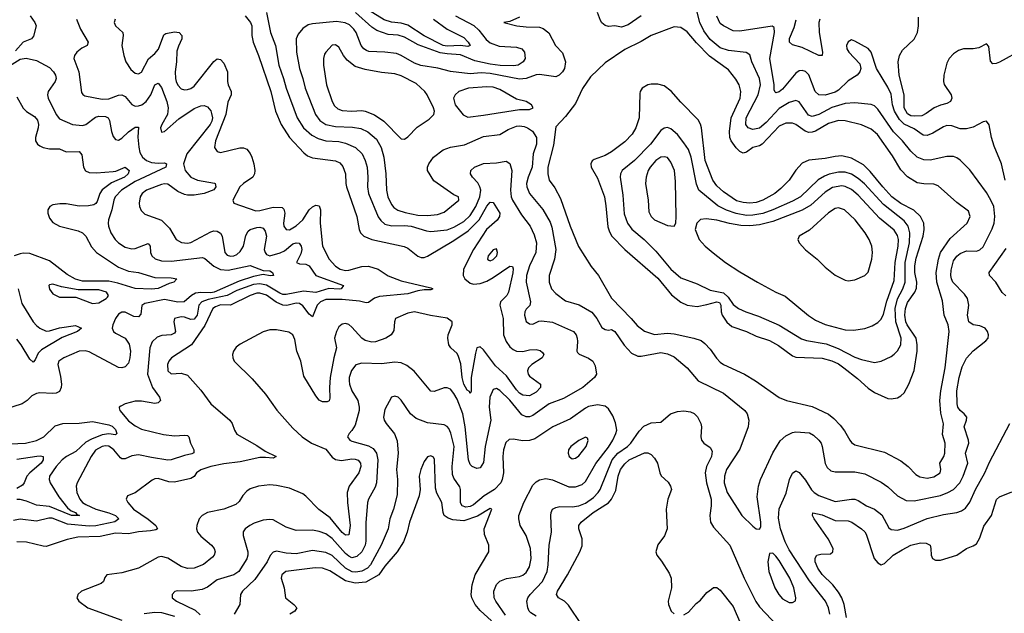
# Model space of a CAD drawing. Header units: inches. Extents: x 1678809 to 1859548, y 384609 to 522868.
# Tile 139 of 256: x 1742168 to 1748159, y 473116 to 476727. Entities that reach past the tile are written whole.
import ezdxf

# ---------------------------------------------------------------- set-up
doc = ezdxf.new("R2010")
doc.units = ezdxf.units.IN
doc.header["$MEASUREMENT"] = 0
doc.layers.add('B7447', color=7, linetype='Continuous')

msp = doc.modelspace()

# ---------------------------------------------------------------- linework, layer by layer
at = {"layer": 'B7447', "color": 5}
for points, elevation in [([(1745210, 476743), (1745150, 476716), (1745114, 476710), (1745192, 476690), (1745250, 476682.7), (1745330, 476681.1), (1745353.6, 476673.6), (1745387.5, 476647.5), (1745429.2, 476570), (1745470, 476525.7), (1745489.2, 476470), (1745482.2, 476430), (1745471.1, 476410), (1745450, 476388.7), (1745430, 476380.3), (1745330, 476393.2), (1745310, 476391.3), (1745250, 476368.7), (1745210, 476365.1), (1745030, 476399.9), (1744976.7, 476403.3), (1744910, 476398.6), (1744790, 476412.2), (1744712.1, 476432.1), (1744608.2, 476448.2), (1744570, 476463), (1744490, 476509.2), (1744460.4, 476520.4), (1744390, 476529.3), (1744293.3, 476533.3), (1744278.7, 476538.7), (1744261.2, 476550), (1744244.9, 476570), (1744215.1, 476650), (1744202.1, 476670), (1744174.9, 476694.9), (1744148.5, 476708.5), (1744095.2, 476715.2), (1743950, 476702.4), (1743924, 476696), (1743890, 476674.3), (1743861.7, 476638.3), (1743850.2, 476610), (1743851.7, 476530), (1743871.4, 476430), (1743891.4, 476370), (1743904.7, 476310), (1743967.5, 476150), (1743994.5, 476114.5), (1744031.6, 476090), (1744090, 476076.5), (1744193.9, 476073.9), (1744244.2, 476064.2), (1744285.8, 476045.8), (1744339.5, 475999.5), (1744367.7, 475950), (1744383.1, 475890), (1744396.4, 475790), (1744399.3, 475690), (1744407.9, 475650), (1744430, 475602.6), (1744444.8, 475584.8), (1744467.9, 475567.9), (1744513.3, 475553.3), (1744590, 475538.1), (1744650, 475535.9), (1744710, 475541), (1744750, 475555.2), (1744840.9, 475630), (1744839, 475650), (1744810, 475661.1), (1744687.5, 475747.5), (1744649.7, 475810), (1744649.7, 475830), (1744658, 475850), (1744686.3, 475890), (1744745.4, 475934.6), (1744789.1, 475950.9), (1744873.6, 475966.4), (1744990, 476017.1), (1745090, 476029.4), (1745140.4, 476059.6), (1745190, 476078.3), (1745210, 476081.2), (1745237.8, 476077.8), (1745258.9, 476070), (1745289, 476049), (1745312.6, 476010), (1745313.6, 475970), (1745291.7, 475910), (1745286.8, 475830), (1745261.6, 475770), (1745252.7, 475730), (1745253, 475710), (1745269.3, 475669.3), (1745352.1, 475572.1), (1745395.2, 475495.2), (1745405.4, 475465.4), (1745430.1, 475329.9), (1745423, 475270), (1745390.2, 475170), (1745390.2, 475130), (1745404.9, 475090), (1745430, 475062.3), (1745490, 475017.7), (1745572.5, 474992.5), (1745648.6, 474948.6), (1745680.3, 474910), (1745710, 474854), (1745730, 474842), (1745750, 474838.8), (1745770, 474843), (1745790, 474830.3), (1745846.1, 474746.1), (1745890, 474699.1), (1745930, 474680.8), (1745950, 474680.4), (1746070, 474702.3), (1746110, 474693.5), (1746150, 474675.8), (1746230.4, 474610), (1746296.4, 474530), (1746450, 474455.2), (1746580.3, 474350), (1746594.3, 474330), (1746605.5, 474290), (1746600.2, 474250), (1746550, 474115.1), (1746468.5, 473990), (1746456, 473950), (1746455.2, 473910), (1746473.8, 473850), (1746562.6, 473710), (1746630, 473645.3), (1746650, 473630.5), (1746670, 473627.7), (1746677.7, 473642.3), (1746678, 473670), (1746655.1, 473824.9), (1746663.5, 473890), (1746675.3, 473930), (1746750, 474092), (1746794.7, 474165.3), (1746830, 474194.7), (1746870, 474216.1), (1746890, 474220.8), (1746973.1, 474213.1), (1746999.2, 474199.2), (1747030.1, 474170.1), (1747043.9, 474150), (1747050.2, 474130), (1747070, 474027.7), (1747082.3, 474002.3), (1747103, 473983), (1747130, 473976.2), (1747250, 473977.4), (1747310, 473965.2), (1747410, 473913.7), (1747450, 473884.5), (1747510, 473830.2), (1747561.7, 473801.7), (1747610, 473799.8), (1747770, 473832.8), (1747814.8, 473850), (1747850, 473869.5), (1747888.4, 473910), (1747909.9, 473950.1), (1747936.8, 474030), (1747923.7, 474090), (1747942.5, 474150), (1747941.8, 474170), (1747914.4, 474250), (1747929, 474290), (1747930.7, 474310), (1747914.8, 474330), (1747889.8, 474350), (1747877.2, 474370), (1747872.2, 474390), (1747870.4, 474470), (1747884.1, 474550), (1747903.7, 474616.3), (1747930, 474667.7), (1747970, 474711.7), (1748047.5, 474772.5), (1748060.5, 474790), (1748062.6, 474810), (1748058, 474830), (1748043.5, 474850), (1748010, 474865), (1747970, 474870.9), (1747943.5, 474890), (1747934.6, 474930), (1747943.7, 474990), (1747935.5, 475030), (1747916.9, 475056.9), (1747846.6, 475130), (1747837, 475150), (1747833.9, 475170), (1747836.4, 475203.6), (1747850, 475260.3), (1747870, 475287.9), (1747890, 475305.2), (1747930, 475320.2), (1747990, 475318.4), (1748010, 475326.2), (1748030, 475345.2), (1748085.8, 475454.2), (1748097.8, 475490), (1748102.5, 475530), (1748094.7, 475590), (1748078, 475630), (1748050, 475675.5), (1747950, 475813), (1747890, 475872.8), (1747870, 475887.1), (1747850, 475893.8), (1747810, 475895.1), (1747708.2, 475871.8), (1747670, 475875), (1747630, 475890.7), (1747590, 475926.2), (1747539.1, 475990), (1747484.9, 476044.9), (1747390, 476183.5), (1747370, 476202), (1747350, 476210.6), (1747250, 476221.6), (1747190, 476216.2), (1747110, 476192.1), (1747030, 476150.4), (1746990, 476137.2), (1746966.9, 476146.9), (1746910, 476228), (1746890, 476235.8), (1746850, 476222.5), (1746790, 476186), (1746710, 476101.7), (1746670, 476067.9), (1746630, 476059.8), (1746600.5, 476070), (1746586, 476090), (1746587.7, 476130), (1746661.9, 476270), (1746674.8, 476330), (1746669.9, 476370), (1746623.7, 476470), (1746610, 476512.8), (1746587.6, 476527.6), (1746481.1, 476538.9), (1746430, 476556.6), (1746370, 476606.4), (1746330, 476658.2), (1746306.4, 476710), (1746275.3, 476830)], 460), ([(1742231.2, 476751.2), (1742260.3, 476710), (1742267.2, 476690), (1742252.7, 476627.3), (1742240.7, 476610), (1742190, 476589.6), (1742142.6, 476537.4)], 340), ([(1743539.8, 476750), (1743573, 476710), (1743581.3, 476690), (1743580.6, 476630), (1743588.9, 476590), (1743621.5, 476510), (1743696.8, 476290), (1743725.1, 476170), (1743759.5, 476090), (1743810.5, 476010.5), (1743897.3, 475917.3), (1743919.7, 475899.7), (1743950, 475886.9), (1744090, 475868.1), (1744115.3, 475855.3), (1744134.8, 475834.8), (1744150.2, 475790), (1744152, 475730), (1744156.8, 475710), (1744218.8, 475530), (1744233.2, 475450), (1744242.2, 475430), (1744261.8, 475410), (1744310.5, 475390.5), (1744508.2, 475348.2), (1744530, 475337.2), (1744590, 475287.5), (1744610, 475280.6), (1744630, 475281), (1744650, 475287.8), (1744810, 475383.9), (1744897.3, 475442.7), (1744964.1, 475510), (1745010, 475592.8), (1745030, 475616.9), (1745050, 475614), (1745090.1, 475550), (1745088.3, 475530), (1745073.5, 475506.5), (1745008.4, 475451.6), (1744930.1, 475330), (1744869.2, 475210), (1744866.1, 475170), (1744875.9, 475150), (1744910, 475124.4), (1744930, 475119), (1744970, 475121.9), (1745010, 475136.3), (1745050, 475157.8), (1745150, 475227.6), (1745166, 475226), (1745171.1, 475211.1), (1745168.1, 475188.1), (1745142, 475070), (1745131.6, 475048.4), (1745093.7, 475010), (1745089.5, 474990), (1745109.3, 474909.3), (1745112.3, 474810), (1745128.6, 474768.6), (1745150, 474737.7), (1745170, 474720.1), (1745190, 474710.6), (1745230, 474708), (1745270, 474718.1), (1745310, 474721.2), (1745335.1, 474715.1), (1745350, 474703.1), (1745356.9, 474690), (1745346.7, 474670), (1745284.6, 474630), (1745264.5, 474610), (1745257.9, 474590), (1745262.1, 474570), (1745270, 474557.6), (1745337, 474510), (1745337.3, 474490), (1745310, 474460.2), (1745270, 474439.9), (1745230, 474443.2), (1745210, 474455.9), (1745190, 474475.8), (1745130, 474561.4), (1745062.3, 474622.3), (1744990, 474717.9), (1744970, 474737.1), (1744950, 474731.2), (1744941.7, 474698.3), (1744914.6, 474550), (1744914.3, 474465.7), (1744910, 474453.2), (1744905.1, 474465.1), (1744890, 474472.8), (1744869.5, 474510), (1744860.7, 474550), (1744852.7, 474632.7), (1744838.6, 474678.6), (1744830, 474695.8), (1744790.8, 474730), (1744779.4, 474750), (1744773.6, 474790), (1744775.4, 474810), (1744799.8, 474870), (1744798.8, 474890), (1744770, 474911.4), (1744666.8, 474926.8), (1744570, 474950.4), (1744530, 474942.5), (1744455.3, 474910), (1744447.6, 474890), (1744443.7, 474836.3), (1744427.6, 474810), (1744395.8, 474790), (1744332.4, 474767.6), (1744310, 474765.9), (1744270, 474775.6), (1744250, 474790.6), (1744190, 474857.3), (1744170, 474872.9), (1744150, 474878.6), (1744130, 474874.8), (1744110, 474858.7), (1744095.9, 474830), (1744084.3, 474790), (1744095.8, 474730), (1744079.9, 474670), (1744058.1, 474550), (1744052.6, 474490), (1744055.9, 474424.1), (1744051, 474409), (1744038, 474402), (1744010, 474402.6), (1743990, 474413.5), (1743970, 474438.2), (1743897.7, 474557.7), (1743878, 474650), (1743854, 474710), (1743841.8, 474781.8), (1743829.9, 474809.9), (1743805.2, 474825.2), (1743730, 474840.8), (1743690, 474840.8), (1743650, 474829.1), (1743510, 474754), (1743485.2, 474734.8), (1743468.5, 474711.5), (1743463, 474690), (1743464.3, 474670), (1743472.1, 474650), (1743582.2, 474542.2), (1743664.5, 474450), (1743732.2, 474352.2), (1743830, 474243.2), (1743885.8, 474190), (1743943.2, 474150), (1744030, 474113.7), (1744070, 474066.4), (1744090, 474051.5), (1744126.4, 474046.4), (1744190, 474055.4), (1744210, 474053.4), (1744227, 474047), (1744241.6, 474030), (1744243.1, 474010), (1744230.6, 473970), (1744172.6, 473890), (1744161.1, 473850), (1744161.8, 473790), (1744178.6, 473650), (1744170, 473593.6), (1744150, 473591.9), (1744130, 473607), (1744056.3, 473696.3), (1743988.4, 473748.4), (1743910, 473829), (1743890, 473843.4), (1743810, 473878.2), (1743730, 473893.3), (1743690, 473897.5), (1743622, 473890), (1743570, 473873.6), (1743550, 473859.8), (1743526.4, 473833.6), (1743503.5, 473796.5), (1743482.6, 473777.4), (1743410, 473749.9), (1743310, 473729), (1743277.3, 473710), (1743260.7, 473690), (1743246.2, 473650), (1743244.8, 473630), (1743250.2, 473610), (1743270, 473584.5), (1743334.7, 473530), (1743351.3, 473510), (1743357.2, 473490), (1743352.3, 473470), (1743342, 473458), (1743286.4, 473413.6), (1743230, 473389.8), (1743190, 473388.2), (1743150, 473399.9), (1743070, 473452.1), (1743030, 473461.3), (1743010, 473458), (1742890, 473389.8), (1742790, 473362.7), (1742699.1, 473350), (1742685.5, 473334.5), (1742677.1, 473310), (1742663.2, 473296.8), (1742544.9, 473250), (1742522, 473230), (1742518.8, 473221.2), (1742515.5, 473210), (1742527.7, 473190), (1742582.4, 473150), (1742790, 473073.5)], 420), ([(1743670.2, 476770), (1743693.1, 476650), (1743723.7, 476570), (1743745.4, 476450), (1743773.9, 476370), (1743789.6, 476310), (1743855.5, 476130), (1743894.6, 476070), (1743945.5, 476025.5), (1743984.3, 476004.3), (1744030, 475989.6), (1744110, 475985.4), (1744150, 475976.6), (1744211.3, 475950), (1744251.8, 475910), (1744271.1, 475871.1), (1744281.3, 475830), (1744286, 475770), (1744283.8, 475710), (1744290.7, 475670), (1744348.6, 475528.6), (1744364.5, 475504.5), (1744390, 475483.5), (1744432, 475472), (1744510, 475474.6), (1744550, 475470.9), (1744642.7, 475442.7), (1744670, 475439.1), (1744770, 475449.6), (1744810, 475465.8), (1744870, 475500.3), (1744910, 475535.6), (1744944, 475590), (1744968.5, 475650), (1744973, 475690), (1744968.6, 475710), (1744955.4, 475735.4), (1744923.7, 475770), (1744911.7, 475790), (1744913.3, 475810), (1744935.8, 475830), (1744990, 475851.6), (1745070, 475856.1), (1745127.1, 475867.1), (1745150, 475852.2), (1745163, 475810), (1745153.9, 475690), (1745158.3, 475650), (1745166.3, 475630), (1745220.9, 475540.9), (1745274.2, 475470), (1745298.2, 475418.2), (1745312, 475370), (1745308.1, 475310), (1745270.1, 475229.9), (1745252.5, 475170), (1745250.1, 475130), (1745276.9, 475010), (1745271.2, 474988.8), (1745250, 474966.6), (1745241.1, 474950), (1745238.9, 474930), (1745250, 474890.7), (1745270, 474876.4), (1745290, 474875.3), (1745326.8, 474893.2), (1745343.9, 474896.1), (1745410, 474886.9), (1745536.9, 474830), (1745553.4, 474810), (1745559.7, 474790), (1745562.4, 474770), (1745558.4, 474710), (1745562.3, 474702.3), (1745571.7, 474691.7), (1745628.7, 474668.7), (1745655.6, 474650), (1745670, 474620.7), (1745677.6, 474570), (1745665.2, 474550), (1745594.7, 474490), (1745476.9, 474423.1), (1745389.1, 474390), (1745290, 474320.2), (1745270, 474311.9), (1745250, 474311.2), (1745224.3, 474324.3), (1745150, 474412.3), (1745090, 474471.6), (1745070, 474482.7), (1745050, 474477.4), (1745029, 474430), (1745025.1, 474370), (1745035.5, 474290), (1745001, 474130), (1744990, 474034), (1744970, 474001.3), (1744950, 473996.3), (1744920.7, 474010), (1744910, 474022), (1744898.7, 474050), (1744879, 474250), (1744865, 474330), (1744830, 474418), (1744810, 474453.8), (1744790, 474478.7), (1744770, 474487.8), (1744750, 474486.8), (1744690, 474466), (1744670, 474468.2), (1744569.1, 474589.1), (1744522.9, 474622.9), (1744490, 474638.7), (1744450, 474642.9), (1744370, 474633.2), (1744250, 474636.8), (1744213.1, 474626.9), (1744187, 474593), (1744173.6, 474550), (1744172.3, 474530), (1744174.8, 474510), (1744189.4, 474470), (1744224.6, 474410), (1744234.1, 474370), (1744233.5, 474350), (1744210, 474259.5), (1744190, 474227.6), (1744172.4, 474210), (1744163, 474190), (1744177.1, 474170), (1744190, 474163.2), (1744290, 474135), (1744318.2, 474118.2), (1744338.9, 474090), (1744347.7, 474050), (1744339.4, 473910), (1744330, 473882.4), (1744289.5, 473810.5), (1744283.5, 473790), (1744274.2, 473665.8), (1744274.1, 473554.1), (1744269.6, 473530), (1744250, 473489.1), (1744218.7, 473461.3), (1744190, 473454.1), (1744170, 473462.6), (1744150, 473479.4), (1744070, 473570.4), (1744030, 473599.9), (1743990, 473614.5), (1743950, 473621.3), (1743850, 473620.3), (1743790, 473640.3), (1743710, 473683.8), (1743690, 473686.8), (1743650, 473681.6), (1743595.3, 473664.7), (1743568.9, 473651.1), (1743540.3, 473630), (1743528.2, 473611.8), (1743528, 473590), (1743556.6, 473490), (1743556, 473470), (1743550, 473447.8), (1743501.3, 473370), (1743470, 473349.2), (1743370, 473319.1), (1743310, 473274.4), (1743278.6, 473261.4), (1743211.1, 473251.1), (1743127, 473253), (1743112.2, 473247.8), (1743096.3, 473230), (1743094.9, 473210), (1743122, 473190), (1743235.3, 473135.3), (1743266.2, 473106.2)], 440), ([(1744819.5, 476750), (1744931.4, 476691.4), (1744962.5, 476662.5), (1745006.5, 476606.5), (1745030, 476587.1), (1745086.1, 476566.1), (1745190, 476559), (1745223, 476550), (1745239.5, 476530), (1745243.7, 476490), (1745232, 476470), (1745201.6, 476450), (1745173.6, 476446.4), (1745091, 476449), (1745030, 476456.3), (1744937.4, 476477.4), (1744850, 476513.1), (1744770, 476518.5), (1744726.3, 476526.3), (1744593.5, 476573.5), (1744510, 476621.5), (1744470, 476632.8), (1744410, 476636.9), (1744341.6, 476661.6), (1744310, 476681.7), (1744212.2, 476770)], 440), ([(1744686.9, 476730), (1744770, 476668.6), (1744870, 476618), (1744897.4, 476590), (1744908.4, 476570), (1744895.6, 476564.4), (1744849.9, 476569.9), (1744770, 476565.4), (1744743.9, 476570), (1744630, 476629), (1744530, 476693.4), (1744490, 476705.2), (1744430, 476711.9), (1744385.9, 476725.9), (1744290, 476784)], 420), ([(1745950, 476751.2), (1745870, 476695.3), (1745830, 476681.6), (1745790, 476689.6), (1745750, 476685.4), (1745730.9, 476690.9), (1745710, 476708), (1745701.3, 476721.3), (1745683.7, 476770)], 460), ([(1748163.7, 475750), (1748142.2, 475850), (1748096.6, 475956.6), (1748080.9, 476010), (1748066.8, 476086.8), (1748050, 476109), (1748030, 476106.6), (1747970, 476074), (1747930, 476062.3), (1747890, 476063.9), (1747840.9, 476080.9), (1747810, 476082.6), (1747790, 476076.2), (1747724, 476036), (1747690, 476022.1), (1747665.4, 476025.4), (1747610, 476063.4), (1747550.7, 476090.7), (1747520.7, 476120.7), (1747491.3, 476170), (1747478.7, 476210), (1747470, 476274.3), (1747450, 476316.4), (1747381.1, 476430), (1747349.4, 476530), (1747331.3, 476551.3), (1747250, 476597), (1747230, 476603.7), (1747208.7, 476591.3), (1747199.3, 476570), (1747200.4, 476550), (1747213, 476530), (1747279.2, 476459.2), (1747286.3, 476430), (1747280.2, 476410), (1747263.6, 476390), (1747210, 476354.5), (1747150, 476297.5), (1747130, 476286.3), (1747070, 476268.4), (1747030, 476270.7), (1747009.2, 476290), (1746970, 476390.9), (1746950, 476411.6), (1746930, 476418), (1746910, 476415.5), (1746890, 476401.4), (1746810, 476303.5), (1746790, 476288.2), (1746770, 476282.3), (1746765.1, 476285.1), (1746759.5, 476299.5), (1746758.3, 476330), (1746733.2, 476490), (1746760.4, 476650), (1746758.6, 476678.6), (1746746.8, 476686.8), (1746550, 476657.1), (1746510, 476659.8), (1746449.6, 476690), (1746430, 476704.4), (1746410, 476749.3)], 440), ([(1748270, 476546.6), (1748130, 476468.7), (1748110, 476460.2), (1748090, 476458.9), (1748074.8, 476474.8), (1748064.5, 476564.5), (1748050, 476579.3), (1748004.4, 476555.6), (1747970.2, 476549.8), (1747910, 476548.9), (1747881.4, 476538.6), (1747850, 476518.6), (1747824.5, 476490), (1747810, 476462), (1747792.2, 476390), (1747789.1, 476350), (1747793.1, 476333.1), (1747835, 476270), (1747839.1, 476250), (1747832.5, 476230), (1747810, 476216.3), (1747770, 476206.2), (1747732.1, 476190), (1747684.4, 476155.6), (1747656.9, 476143.1), (1747610, 476140.3), (1747590, 476143.1), (1747570, 476154.2), (1747550.3, 476190.3), (1747549, 476270), (1747520.3, 476390), (1747512.6, 476470), (1747521.4, 476510), (1747539, 476541), (1747610, 476607.7), (1747631.3, 476650), (1747638.1, 476690), (1747637.6, 476742.4)], 420), ([(1742513.4, 476730), (1742538, 476670), (1742584.2, 476590), (1742579.3, 476570), (1742545.9, 476554.1), (1742515.6, 476530), (1742502.4, 476510), (1742498.2, 476490), (1742527.8, 476410), (1742544.7, 476284.7), (1742551.5, 476271.5), (1742564.1, 476264.1), (1742670, 476243.4), (1742710, 476246), (1742770, 476267.2), (1742790, 476269.3), (1742810, 476260.7), (1742850.7, 476210.7), (1742870, 476201.6), (1742890, 476202.9), (1742910.7, 476210), (1742937.4, 476230), (1742965.6, 476270), (1742990, 476331.4), (1743010, 476340.8), (1743030, 476314.9), (1743062.4, 476230), (1743072, 476190), (1743067, 476150), (1743032, 476090), (1743024.9, 476070), (1743030, 476042.8), (1743050, 476046.7), (1743136.6, 476123.4), (1743230, 476187.6), (1743270, 476202.2), (1743290, 476204.4), (1743310, 476196.9), (1743330, 476172), (1743335.5, 476155.5), (1743340.3, 476130), (1743337.8, 476110), (1743327.7, 476090), (1743185.6, 475910), (1743165.3, 475850), (1743175.5, 475810), (1743208.7, 475768.7), (1743250, 475750.1), (1743352.9, 475732.9), (1743357.3, 475730), (1743361.3, 475710), (1743350, 475692.3), (1743290.7, 475670), (1743230, 475659.6), (1743190, 475659.6), (1743170, 475663.4), (1743130, 475681.5), (1743070, 475726.8), (1743050, 475729.1), (1743030, 475724.1), (1742938.9, 475690), (1742912.6, 475670), (1742900.7, 475650), (1742894, 475610), (1742896, 475590), (1742906.4, 475566.4), (1742930, 475544.9), (1743030, 475508.2), (1743078.9, 475458.9), (1743120.3, 475390), (1743151.6, 475371.6), (1743188.3, 475368.3), (1743210, 475372.4), (1743330, 475436.8), (1743350, 475441.6), (1743370, 475440.2), (1743388.9, 475428.9), (1743399.1, 475410), (1743416.9, 475310), (1743430, 475295.5), (1743450, 475288.3), (1743470, 475289.6), (1743490, 475298.4), (1743510, 475316.3), (1743529.3, 475350), (1743544.8, 475415.2), (1743558.9, 475441.1), (1743570, 475450.1), (1743610, 475462.2), (1743630, 475465.2), (1743650, 475459.6), (1743661.5, 475441.5), (1743669.3, 475410), (1743655.9, 475330), (1743661.2, 475310), (1743670, 475297.8), (1743690, 475290.1), (1743752.2, 475307.8), (1743778.3, 475321.7), (1743830, 475363.7), (1743850.2, 475370.2), (1743868.2, 475368.2), (1743881.6, 475350), (1743885.1, 475330), (1743878.2, 475301.8), (1743852.7, 475250), (1743870, 475242.6), (1743910, 475239.7), (1743929, 475229), (1743970.2, 475170), (1744138, 475110), (1744124, 475090), (1744111.9, 475088.1), (1744050, 475090.8), (1743970, 475067.9), (1743894.7, 475074.7), (1743790, 475055.1), (1743770, 475056.2), (1743750, 475063.7), (1743670, 475112.3), (1743630, 475119.7), (1743590, 475116.2), (1743490, 475079.1), (1743430.6, 475049.4), (1743315.1, 475024.9), (1743275.3, 475010), (1743258.5, 474990), (1743248.2, 474930), (1743230, 474905.3), (1743210, 474902.9), (1743170, 474918.2), (1743150, 474919.9), (1743110.2, 474909.8), (1743105.5, 474890), (1743116.1, 474830), (1743110, 474819.8), (1743090.5, 474809.5), (1743033.4, 474806.6), (1743004.3, 474795.7), (1742973.6, 474766.4), (1742960.8, 474730), (1742946.2, 474570), (1742976.6, 474490), (1743018, 474430), (1743025.3, 474410), (1743010, 474396.9), (1742990, 474391.9), (1742910, 474407.3), (1742870, 474405.7), (1742810.6, 474390), (1742783, 474377), (1742773.4, 474370), (1742773.7, 474366.3), (1742776.4, 474350), (1742830, 474286.2), (1742870, 474256.9), (1742910, 474236.5), (1743042.7, 474202.7), (1743110, 474195.3), (1743170, 474200.3), (1743190, 474197.1), (1743198, 474190), (1743206.4, 474150), (1743228.2, 474110), (1743227.7, 474092.3), (1743214.9, 474085.1), (1743170, 474075.6), (1743090, 474049.2), (1743070, 474048.2), (1742970, 474063.5), (1742890, 474080.9), (1742850, 474073.7), (1742810, 474054.7), (1742790, 474056.2), (1742781.9, 474061.9), (1742740.2, 474110), (1742710, 474132.2), (1742690, 474134.1), (1742670, 474129.9), (1742630, 474108.9), (1742602.3, 474070), (1742516.9, 473910), (1742511.3, 473888.7), (1742516.3, 473850), (1742533.1, 473810), (1742549.4, 473790), (1742570, 473777.5), (1742631.5, 473750), (1742710, 473727), (1742750.2, 473710), (1742771.3, 473690), (1742747.8, 473672.2), (1742631.5, 473648.5), (1742590, 473646.7), (1742458.8, 473658.8), (1742365.6, 473694.4), (1742345.1, 473694.9), (1742270, 473676.5), (1742170, 473689), (1742130, 473680.3)], 360), ([(1742749.1, 476730), (1742742.7, 476710), (1742751.5, 476690), (1742794.6, 476650), (1742797.2, 476630), (1742789.5, 476569.5), (1742800.7, 476510), (1742814.2, 476470), (1742843.9, 476423.9), (1742870, 476401.2), (1742890, 476397.2), (1742910, 476407.9), (1742950.9, 476489.1), (1742990, 476520.8), (1743012.3, 476547.7), (1743044.7, 476635.3), (1743056.8, 476643.2), (1743110, 476653.8), (1743138.3, 476650), (1743155, 476630), (1743154.1, 476610), (1743133.7, 476566.3), (1743124.7, 476535.3), (1743123, 476470), (1743113.5, 476410), (1743115.1, 476370), (1743120.8, 476350), (1743130, 476328.9), (1743150, 476306.2), (1743170, 476299.3), (1743190, 476301.4), (1743210, 476308.1), (1743230, 476322.2), (1743350, 476472.3), (1743370, 476488.9), (1743390, 476485.3), (1743410, 476462), (1743431.5, 476410), (1743432.7, 476350), (1743436.3, 476330), (1743454, 476290), (1743454.7, 476270), (1743434.2, 476225.8), (1743422.7, 476150), (1743359, 475990), (1743353.1, 475950), (1743370, 475924.9), (1743390, 475918.3), (1743507.5, 475947.5), (1743530, 475947.5), (1743550, 475938.6), (1743570, 475913.7), (1743580.2, 475890), (1743592.2, 475850), (1743598, 475810), (1743596.3, 475790), (1743586.9, 475770), (1743530, 475731.3), (1743508.1, 475710), (1743465.7, 475630), (1743470.7, 475610), (1743604.8, 475564.8), (1743630, 475566.7), (1743710, 475587.2), (1743764.8, 475584.8), (1743775.1, 475575.1), (1743781.4, 475550), (1743773, 475490), (1743776, 475470), (1743790, 475450.2), (1743809.5, 475449.5), (1743850, 475473.9), (1743889.9, 475510), (1743930, 475569.4), (1743950, 475588.6), (1743970, 475598.9), (1743990, 475594.9), (1743999.3, 475570), (1743995.9, 475490), (1744009.5, 475350), (1744050.8, 475270), (1744090, 475227.4), (1744117.4, 475210), (1744150, 475202.2), (1744170, 475203.8), (1744250, 475225.7), (1744290, 475227.2), (1744349.8, 475209.8), (1744410, 475167.9), (1744490, 475137.5), (1744670, 475096.1), (1744681.6, 475090), (1744670, 475083.1), (1744630, 475083.6), (1744590, 475077.5), (1744530, 475059.8), (1744356.9, 475043.1), (1744326.8, 475033.2), (1744290, 475006.9), (1744275.4, 475004.6), (1744235.1, 475015.1), (1744130, 475025.5), (1744030, 475024.1), (1743998.2, 475010), (1743978.3, 474990), (1743950, 474919.2), (1743930, 474936.5), (1743890, 474987.2), (1743870, 475000.1), (1743850, 475002.6), (1743792.6, 474987.4), (1743770, 474990.9), (1743729.1, 475009.1), (1743670, 475051.9), (1743630, 475063.1), (1743610, 475062.5), (1743570.2, 475050), (1743450, 474990.3), (1743390, 474991.9), (1743358.8, 474981.2), (1743343.3, 474970), (1743293.6, 474866.4), (1743213.4, 474750), (1743091.6, 474670), (1743075.8, 474650), (1743067.6, 474630), (1743070.2, 474590.2), (1743090, 474573.7), (1743150, 474576.8), (1743190, 474564.9), (1743270, 474473.4), (1743330.2, 474390), (1743447.5, 474290), (1743460.6, 474270), (1743474.3, 474230), (1743490, 474205.8), (1743610, 474137.4), (1743661.6, 474101.6), (1743728.2, 474070), (1743710, 474059.1), (1743664.4, 474064.4), (1743630, 474062.8), (1743510, 474037.7), (1743410, 474025.8), (1743330.5, 474009.5), (1743270.7, 473989.3), (1743244.6, 473970), (1743230, 473948.9), (1743210, 473935.6), (1743110, 473913.2), (1743075, 473915), (1743010, 473936.8), (1742990, 473934.8), (1742973.9, 473926.1), (1742870, 473848.2), (1742824.9, 473830), (1742814.9, 473810), (1742825.3, 473790), (1742861.3, 473750), (1742950, 473688.3), (1742996, 473650), (1743007.4, 473630), (1742995.9, 473624.1), (1742962.9, 473617.1), (1742890, 473612), (1742830, 473599.2), (1742750, 473604), (1742657.3, 473582.7), (1742521.8, 473578.2), (1742455.9, 473564.1), (1742330, 473523.2), (1742310, 473523.9), (1742210, 473547.9), (1742150.5, 473550.5)], 380), ([(1747037.2, 476730), (1747030.6, 476709.4), (1747032.4, 476650), (1747052.9, 476530), (1747050, 476509.4), (1747030, 476508.4), (1746930, 476558), (1746870, 476573.8), (1746852.9, 476590), (1746852.6, 476612.6), (1746880, 476680), (1746893, 476727)], 420), ([(1742105.8, 476445.8), (1742170, 476487.2), (1742206.6, 476493.4), (1742270, 476478.2), (1742350, 476435.2), (1742372.9, 476410), (1742385, 476390), (1742390.1, 476370), (1742384.1, 476350), (1742342.2, 476290), (1742337.8, 476270), (1742341.6, 476250), (1742390.6, 476150.6), (1742410, 476124), (1742490, 476090.1), (1742550, 476082.3), (1742570, 476088.6), (1742630, 476134.4), (1742650, 476140.4), (1742690, 476138.7), (1742706.3, 476130), (1742714.5, 476114.5), (1742726.3, 476046.3), (1742737, 476017), (1742750, 475997.6), (1742770, 475994.3), (1742790, 476006), (1742830, 476044.3), (1742870, 476072.9), (1742890, 476074), (1742887.1, 476012.9), (1742892.3, 475952.3), (1742899.5, 475919.5), (1742914.3, 475890), (1742939.7, 475870), (1742970, 475858.4), (1743010, 475853.8), (1743050, 475857), (1743062, 475850), (1743058, 475830), (1742870, 475743.1), (1742788.2, 475690), (1742749, 475650), (1742739.8, 475630), (1742729.6, 475570.4), (1742708.6, 475510), (1742706.3, 475490), (1742707.9, 475470), (1742723, 475430), (1742749.1, 475389.1), (1742769.6, 475369.6), (1742810, 475343.2), (1742850, 475332.5), (1742870, 475335.9), (1742950, 475366.3), (1742961.6, 475350), (1742964, 475310), (1742971.3, 475290), (1742993, 475273), (1743030, 475260.8), (1743090, 475258.7), (1743279.5, 475279.5), (1743294.9, 475274.9), (1743348.5, 475228.5), (1743390, 475206.4), (1743437.1, 475202.9), (1743570, 475230.8), (1743650, 475201), (1743690, 475200.2), (1743706.7, 475190), (1743711.8, 475170), (1743691.4, 475168.6), (1743650, 475177.4), (1743590, 475163.9), (1743504.2, 475135.8), (1743351.4, 475068.6), (1743330, 475064.8), (1743270, 475067.7), (1743237.4, 475062.6), (1743213.1, 475050), (1743169.6, 475010.4), (1743130, 475008.4), (1743050, 475024), (1742930, 474999.6), (1742910.8, 474989.2), (1742904.2, 474935.8), (1742890, 474920.2), (1742861.7, 474921.7), (1742810, 474948.3), (1742790, 474948), (1742770, 474935.6), (1742751.7, 474910), (1742733.8, 474870), (1742731.5, 474850), (1742738.9, 474830), (1742750, 474820.8), (1742810.1, 474790.1), (1742834, 474754), (1742841.4, 474710), (1742839, 474670), (1742830, 474637), (1742810, 474614.5), (1742790, 474609.6), (1742770, 474611.5), (1742590, 474705.9), (1742567.1, 474712.9), (1742530, 474710.6), (1742437.1, 474670), (1742407, 474650), (1742399.5, 474630), (1742416.8, 474556.8), (1742422.2, 474510), (1742421.1, 474490), (1742410, 474466), (1742390, 474455.8), (1742370, 474452.4), (1742290, 474457.1), (1742270, 474452.9), (1742242.1, 474437.9), (1742213.1, 474410), (1742182.4, 474390), (1742070, 474352.9)], 340), ([(1742150, 476258.4), (1742189.3, 476189.3), (1742209.3, 476169.3), (1742258.5, 476138.5), (1742276, 476116), (1742282.1, 476090), (1742281, 476070), (1742263.5, 476010), (1742264.7, 475990), (1742276.9, 475970), (1742290, 475960.2), (1742310.5, 475950), (1742350, 475940.5), (1742410, 475940.6), (1742450, 475923.9), (1742530, 475924.2), (1742545.3, 475905.3), (1742555.2, 475830), (1742568.5, 475808.5), (1742590, 475797.8), (1742634.7, 475794.7), (1742736.7, 475803.3), (1742753.8, 475806.2), (1742810, 475830.2), (1742833.4, 475810), (1742827.8, 475790), (1742805, 475770), (1742726.3, 475733.7), (1742670, 475691.9), (1742655.8, 475670), (1742639, 475621), (1742631.3, 475608.7), (1742618.9, 475601.1), (1742585.9, 475594.1), (1742530, 475593), (1742450, 475606.1), (1742412.7, 475607.3), (1742370, 475600.2), (1742351.4, 475590), (1742339.8, 475570), (1742338.5, 475550), (1742350, 475519.7), (1742370, 475494.2), (1742410.3, 475470), (1742523.5, 475443.5), (1742550.1, 475430.1), (1742570.2, 475410), (1742605.8, 475345.8), (1742634.7, 475310), (1742770, 475220.9), (1742830, 475198.1), (1742890, 475189.5), (1742990, 475159.2), (1743090, 475157.6), (1743124, 475150), (1743106.8, 475130), (1743077.9, 475122.1), (1743010, 475092.7), (1742970, 475087.1), (1742870, 475091.6), (1742764.6, 475124.6), (1742710, 475136.4), (1742550, 475135.8), (1742508.2, 475148.2), (1742456.4, 475176.4), (1742350, 475260.2), (1742230, 475303.7), (1742190, 475306.5), (1742170, 475302.3), (1742134, 475290)], 320), ([(1748168.2, 475048.2), (1748146.7, 475066.7), (1748107.8, 475130), (1748069.5, 475170), (1748067, 475190), (1748170, 475334.2)], 440), ([(1742158.7, 475090), (1742180, 475000), (1742250, 474889.1), (1742270, 474866), (1742290, 474851.3), (1742330, 474832.7), (1742350, 474834.6), (1742410, 474853.5), (1742506.6, 474866.6), (1742543.8, 474850), (1742519.5, 474830), (1742426.8, 474793.2), (1742300.7, 474719.3), (1742280.8, 474699.2), (1742262.4, 474657.6), (1742250, 474643), (1742230, 474662), (1742177.9, 474750), (1742150, 474783.7)], 320), ([(1745124.6, 473104.6), (1745064.7, 473190), (1745055.4, 473210), (1745052.7, 473250), (1745068.6, 473291.4), (1745088.6, 473311.4), (1745130, 473327.2), (1745210, 473340.2), (1745230, 473348.2), (1745250, 473364), (1745270, 473399.3), (1745280.5, 473450), (1745275.9, 473510), (1745250, 473589.6), (1745214, 473650), (1745205.1, 473690), (1745205.4, 473710), (1745235.1, 473790), (1745290, 473895.6), (1745310, 473915.8), (1745330, 473928), (1745370, 473936.5), (1745410, 473927), (1745510, 473885), (1745550, 473884.8), (1745590, 473899.3), (1745610, 473918.6), (1745672.8, 474027.2), (1745750, 474126.3), (1745776.7, 474170), (1745796.1, 474210), (1745800.8, 474230), (1745794.3, 474274.3), (1745776.9, 474316.9), (1745750, 474360.5), (1745730, 474376.9), (1745684.2, 474384.2), (1745630, 474373.3), (1745610, 474363.5), (1745520.1, 474299.9), (1745412, 474250), (1745302.3, 474177.7), (1745270, 474167.9), (1745230, 474164.2), (1745170, 474174.4), (1745146.2, 474173.8), (1745125.2, 474154.8), (1745111.6, 474110), (1745108.8, 474070), (1745112.7, 473970), (1745104.5, 473930), (1745095.3, 473910), (1745057, 473870), (1744993.5, 473830), (1744930, 473775.2), (1744910, 473765.4), (1744882.5, 473762.5), (1744861, 473770), (1744850, 473787.6), (1744849.4, 473869.4), (1744845.5, 473885.5), (1744810, 473938), (1744801.3, 473961.3), (1744799.3, 474010), (1744812.6, 474130), (1744792.3, 474212.3), (1744779.9, 474239.9), (1744770, 474252.8), (1744750, 474262.3), (1744650, 474275), (1744581.2, 474301.2), (1744546.4, 474330), (1744490, 474413), (1744470, 474431.3), (1744450, 474437.6), (1744430, 474431.8), (1744390, 474355.1), (1744381.1, 474310), (1744385.3, 474290), (1744397.6, 474270), (1744448, 474208), (1744465.2, 474165.2), (1744470.9, 474090.9), (1744459.8, 473990), (1744467, 473930), (1744464.3, 473835.7), (1744442, 473750), (1744420.9, 473690), (1744410.1, 473629.9), (1744367.9, 473530), (1744302.9, 473410), (1744284.8, 473390), (1744250, 473372.5), (1744213.6, 473366.4), (1744191.5, 473368.5), (1744150, 473389.9), (1744070, 473468.4), (1744030, 473485), (1743950, 473497.4), (1743850, 473478.2), (1743790, 473481.5), (1743730, 473493.6), (1743711.1, 473488.9), (1743692.6, 473467.4), (1743673.3, 473430), (1743598.6, 473321.4), (1743522.7, 473250), (1743511.6, 473230), (1743506.7, 473170), (1743473.4, 473110)], 460), ([(1745310, 473098), (1745278, 473118), (1745267.1, 473130), (1745259.2, 473150), (1745254.6, 473190), (1745260.8, 473210), (1745275, 473230), (1745349.9, 473310), (1745376.6, 473370), (1745383, 473410), (1745389.2, 473530.8), (1745404.4, 473610), (1745399.8, 473710), (1745401.5, 473730), (1745409.8, 473750), (1745430, 473760.2), (1745454.6, 473765.4), (1745530, 473764.5), (1745570, 473768.8), (1745610, 473785.7), (1745660, 473820), (1745687.7, 473850), (1745699.6, 473870), (1745773.1, 474050), (1745807.3, 474090), (1745866.9, 474130), (1745887.3, 474150), (1745936.4, 474223.6), (1745966.4, 474253.6), (1746010, 474275.5), (1746070, 474279.1), (1746129, 474330), (1746170, 474343.8), (1746210, 474347.2), (1746250, 474340.9), (1746271.1, 474331.1), (1746292.1, 474312.1), (1746313.4, 474270), (1746316.3, 474250), (1746312.5, 474190), (1746316.5, 474170), (1746330.8, 474150.8), (1746370, 474125.5), (1746382, 474102), (1746377.9, 474070), (1746346.5, 474010), (1746339.6, 473970), (1746348, 473910), (1746375, 473810), (1746375.3, 473770), (1746367.1, 473710), (1746370.9, 473670), (1746390, 473639.2), (1746489.2, 473530), (1746577.1, 473330), (1746647.7, 473187.7), (1746670, 473154.9), (1746818.3, 472998.3)], 440), ([(1742110, 474147.1), (1742204, 474150), (1742270, 474167.6), (1742314.1, 474190), (1742384.3, 474255.7), (1742430, 474270.1), (1742530, 474273.5), (1742610, 474282), (1742710, 474262.7), (1742730, 474253.9), (1742750, 474234.8), (1742759.2, 474210), (1742750, 474202), (1742710, 474207.5), (1742670, 474202.4), (1742603.9, 474176.1), (1742570, 474157.3), (1742510, 474101), (1742453.1, 474070), (1742427.3, 474050), (1742390, 474008.4), (1742348.9, 473950), (1742347, 473930), (1742353.5, 473910), (1742405.4, 473825.4), (1742458.4, 473758.4), (1742480.2, 473740.2), (1742507, 473730), (1742516.4, 473716.4), (1742531.7, 473710), (1742483.7, 473710), (1742350, 473765.8), (1742270, 473774.6), (1742210, 473798.6), (1742170, 473807.8), (1742150, 473808.2)], 340), ([(1747097.3, 473110), (1747089.9, 473150), (1747071.1, 473190), (1746973.8, 473313.8), (1746850, 473501.7), (1746825.9, 473550), (1746797.2, 473630), (1746785, 473695), (1746788.3, 473751.7), (1746832.2, 473847.8), (1746853, 473930), (1746870, 473968.7), (1746890, 473981.7), (1746910, 473973.1), (1746950, 473925.2), (1746986.4, 473866.4), (1747001.9, 473850), (1747030, 473831.7), (1747130, 473795.3), (1747228.7, 473811.3), (1747250, 473809.5), (1747270, 473802.7), (1747320.3, 473770), (1747370, 473750.2), (1747414.2, 473714.2), (1747456, 473636), (1747470, 473626), (1747510, 473622.6), (1747550, 473633.4), (1747690, 473692.8), (1747790, 473717.6), (1747870, 473730.2), (1747899.7, 473740.3), (1747923.7, 473756.3), (1747948.8, 473791.2), (1747983.8, 473870), (1748041.4, 473970), (1748070, 474034.9), (1748192.5, 474270)], 440), ([(1742150, 474053.8), (1742272.4, 474072.4), (1742294.4, 474074.4), (1742310.2, 474070.2), (1742310.1, 474050), (1742299.1, 474030), (1742229.1, 473970.9), (1742210.8, 473950), (1742196, 473910), (1742185.4, 473894.6), (1742150, 473875.8)], 320), ([(1745038.7, 473070), (1744970, 473133.7), (1744938.7, 473170), (1744919.4, 473210), (1744915.5, 473230), (1744920.7, 473290), (1744938.5, 473350), (1745021.8, 473490), (1745022.2, 473530), (1744995.7, 473595.7), (1744993.3, 473630), (1745040.9, 473750), (1745030, 473752.8), (1744953.6, 473706.4), (1744870, 473678), (1744804, 473684), (1744774.5, 473694.5), (1744751.8, 473710), (1744744.1, 473730), (1744737, 473790), (1744707.1, 473847.1), (1744698.1, 473878.1), (1744692.6, 474052.6), (1744685.8, 474065.8), (1744670, 474074.5), (1744650, 474067), (1744630, 474039.5), (1744608.2, 473991.8), (1744598.4, 473950), (1744605.2, 473870), (1744599.3, 473830), (1744539.8, 473670), (1744525.5, 473610), (1744503.5, 473550), (1744465.3, 473490), (1744390, 473403.4), (1744353.4, 473350), (1744274.1, 473305.9), (1744210, 473298.9), (1744150, 473313), (1744055, 473375), (1744010, 473390.4), (1743966.6, 473393.4), (1743787.2, 473370), (1743762.7, 473350), (1743759.4, 473330), (1743776.8, 473270), (1743784.9, 473210), (1743835.8, 473170), (1743854, 473150), (1743842.4, 473130), (1743812.4, 473110)], 480), ([(1745587.5, 473047.5), (1745506.4, 473166.4), (1745483.1, 473190), (1745445.7, 473210), (1745434.8, 473230), (1745439.8, 473250), (1745501.6, 473350), (1745575.6, 473490), (1745590, 473527.3), (1745591.4, 473570), (1745570.6, 473630), (1745569.9, 473650.1), (1745583.9, 473670), (1745656.7, 473730), (1745750, 473789), (1745769.6, 473810.4), (1745796, 473864), (1745810.3, 473950), (1745823.5, 473990), (1745850, 474025.8), (1745877.3, 474050), (1745970, 474092.1), (1745990, 474092.3), (1746010, 474081.8), (1746030, 474060.7), (1746048.1, 474030), (1746062.7, 473970), (1746071.8, 473951.8), (1746112.9, 473912.9), (1746128.9, 473888.9), (1746133.5, 473870), (1746112.4, 473810), (1746101.3, 473750), (1746107.6, 473630), (1746091.9, 473588.1), (1746050, 473532.7), (1746039.5, 473490), (1746044.4, 473470), (1746074.1, 473434.1), (1746119.8, 473359.8), (1746132.9, 473330), (1746134.9, 473270), (1746114.7, 473190), (1746115.8, 473170), (1746132.4, 473130), (1746150, 473112.4)], 420), ([(1747199.2, 473090), (1747184.1, 473170), (1747169.9, 473210), (1747150, 473245), (1747115.6, 473290), (1747050, 473352.8), (1747025.3, 473390), (1747009, 473430), (1747007.6, 473452.4), (1747018, 473470), (1747043.3, 473476.7), (1747101.8, 473478.2), (1747116.4, 473490), (1747117, 473510), (1747086.6, 473570), (1747001.6, 473690), (1746991.5, 473710), (1746993.6, 473726.4), (1747050, 473714.1), (1747130, 473679.9), (1747210, 473678.4), (1747231.7, 473670), (1747290, 473629.2), (1747310, 473612.4), (1747317.9, 473597.9), (1747367.8, 473450), (1747390, 473422.4), (1747410, 473411.5), (1747430, 473419.6), (1747482.7, 473470), (1747537.5, 473502.5), (1747591.3, 473530), (1747650, 473545), (1747683.5, 473543.5), (1747707.2, 473530), (1747712.6, 473510), (1747713.4, 473470), (1747723.1, 473450), (1747740.2, 473440.2), (1747770, 473439), (1747870, 473470.2), (1747928.8, 473511.2), (1747970, 473526.3), (1747990, 473538.8), (1748010, 473575.2), (1748033.9, 473646.1), (1748081.5, 473710), (1748112.6, 473807.4), (1748130, 473824.2), (1748205.2, 473854.8)], 420), ([(1746210, 473107.1), (1746236.7, 473123.3), (1746283.6, 473176.4), (1746310, 473196.4), (1746350, 473242.4), (1746376.6, 473263.4), (1746390, 473272.2), (1746410, 473272.2), (1746430, 473256.4), (1746510, 473157), (1746553.4, 473053.4)], 420), ([(1742924.6, 473115.4), (1742990, 473122.9), (1743030, 473121), (1743110, 473098.8)], 420)]:
    msp.add_lwpolyline(points, dxfattribs=dict(at, elevation=elevation))
for points, elevation in [([(1746150, 476683.8), (1746010, 476629.8), (1745950, 476594.2), (1745850, 476545.8), (1745730, 476464.9), (1745641.2, 476378.8), (1745592.3, 476307.7), (1745550, 476218), (1745490, 476138.7), (1745430, 476075.3), (1745416.3, 475963.7), (1745382.4, 475830), (1745381.3, 475790), (1745389.2, 475750), (1745424.4, 475704.4), (1745459.2, 475639.2), (1745518.3, 475470), (1745567.8, 475347.8), (1745644.8, 475224.8), (1745690.6, 475170), (1745770, 475033), (1745889.2, 474910), (1745925.9, 474865.9), (1745970, 474833), (1746030, 474813), (1746110, 474819.3), (1746150, 474815.3), (1746270.6, 474790.6), (1746314.6, 474774.6), (1746337.7, 474757.7), (1746370, 474723.2), (1746407.5, 474667.5), (1746430, 474643.9), (1746450, 474629.6), (1746578.5, 474570), (1746645.7, 474530), (1746790, 474429), (1746834, 474410), (1746990, 474373.8), (1747090, 474327.1), (1747121.5, 474301.5), (1747160, 474260), (1747187, 474227), (1747218.5, 474170), (1747230, 474154.9), (1747250, 474140.7), (1747430, 474096.2), (1747530, 474044.2), (1747574.9, 474010), (1747620.9, 473960.9), (1747646, 473946), (1747690, 473938.3), (1747730, 473946.3), (1747769.8, 473970.2), (1747773.2, 473990), (1747766.4, 474030), (1747791.2, 474070), (1747797.2, 474090), (1747799.9, 474150), (1747783.8, 474203.8), (1747788.6, 474268.6), (1747773.4, 474333.4), (1747766.9, 474410), (1747773.5, 474470), (1747799.7, 474610), (1747823.2, 474830), (1747817.8, 474870), (1747793, 474930), (1747784.1, 475015.9), (1747748.8, 475130), (1747744.8, 475190), (1747757.9, 475270), (1747772, 475310), (1747830, 475396.8), (1747933.5, 475490), (1747951.1, 475530), (1747941.5, 475561.5), (1747870, 475615.1), (1747756.4, 475716.4), (1747730, 475726.2), (1747670, 475727.8), (1747630, 475735), (1747570, 475771.9), (1747530, 475814.5), (1747479.1, 475899.1), (1747388.6, 476028.6), (1747350, 476060.8), (1747290, 476087.5), (1747190, 476111), (1747150, 476113.4), (1747090, 476095.4), (1747010, 476048.7), (1746990, 476041.8), (1746970, 476041.5), (1746948.5, 476048.5), (1746890, 476088.7), (1746870, 476097.4), (1746830, 476097.2), (1746790, 476080.2), (1746686.7, 475970), (1746670, 475960.3), (1746630, 475949), (1746590, 475921.2), (1746570, 475915.8), (1746550, 475924.6), (1746526.7, 475946.7), (1746496.6, 475990), (1746489.6, 476010), (1746487.3, 476047.3), (1746497.6, 476130), (1746552.9, 476250), (1746555.3, 476290), (1746546, 476330), (1746525.1, 476365.1), (1746481.5, 476421.5), (1746364.8, 476504.8), (1746285.8, 476585.8), (1746230, 476652.7), (1746190, 476679.8)], 480), ([(1744090, 476574), (1744070, 476571.3), (1744030.4, 476530), (1744023.5, 476516.5), (1744015.9, 476490), (1744016, 476450), (1744033.9, 476330), (1744069.5, 476230), (1744083.4, 476203.4), (1744104.4, 476184.4), (1744130, 476174.8), (1744190, 476170.6), (1744250, 476173.7), (1744270.1, 476170.1), (1744327.3, 476147.3), (1744384, 476110), (1744490, 476001.5), (1744510, 476000.2), (1744530, 476014.2), (1744587.1, 476072.9), (1744658.7, 476121.3), (1744687.8, 476150), (1744691.6, 476170), (1744686.6, 476190), (1744647.6, 476270), (1744633.5, 476290), (1744579.8, 476339.8), (1744490, 476386), (1744450, 476397), (1744370, 476405.7), (1744270, 476423.6), (1744210, 476442.2), (1744161.1, 476481.1), (1744138.6, 476510), (1744110, 476559.7)], 480), ([(1745010, 476319.3), (1744898, 476310), (1744839.5, 476290), (1744817.6, 476270), (1744808.2, 476250), (1744817.1, 476210), (1744867.2, 476147.2), (1744894.3, 476134.3), (1744990, 476146.5), (1745210, 476179.7), (1745270, 476180.9), (1745293.2, 476190), (1745282.9, 476210), (1745250, 476229.7), (1745190, 476243.1), (1745090, 476301.6), (1745050, 476316.6)], 480), ([(1746050, 476335.5), (1746010, 476334.1), (1745990, 476329.8), (1745955.2, 476310), (1745942.9, 476290), (1745941.7, 476278.3), (1745937.8, 476130), (1745916.8, 476070), (1745894, 476030), (1745850, 475983.5), (1745770, 475922.5), (1745730, 475899.9), (1745662.8, 475877.2), (1745650.9, 475869.1), (1745642.7, 475850), (1745645.4, 475830), (1745683.5, 475763.5), (1745725.5, 475650), (1745735.5, 475595.5), (1745747.3, 475467.3), (1745756, 475436), (1745770.9, 475410), (1745850, 475329.3), (1746050, 475154.4), (1746134.2, 475054.2), (1746190, 475007.8), (1746230, 474990.6), (1746290, 474983.3), (1746350, 474994.1), (1746410, 475011.3), (1746426.2, 475006.2), (1746434.4, 474990), (1746436.1, 474950), (1746441.6, 474930), (1746470, 474886.9), (1746500.7, 474860.7), (1746590, 474830.7), (1746650, 474801.6), (1746730, 474774.7), (1746785.1, 474745.1), (1746870, 474682), (1746890, 474673.6), (1747050, 474667.2), (1747110, 474652.2), (1747150, 474632.7), (1747183, 474610), (1747265.2, 474545.2), (1747330, 474485.2), (1747370, 474459.3), (1747450, 474422.7), (1747470, 474420.2), (1747510, 474427.6), (1747530, 474438.9), (1747550, 474458), (1747579.1, 474510), (1747610, 474592.7), (1747629, 474710), (1747629.9, 474750.1), (1747622.8, 474790), (1747567.5, 474870), (1747559.6, 474890), (1747553.6, 474930), (1747557.9, 474970), (1747570, 475006), (1747614.5, 475070), (1747625.8, 475094.2), (1747626.1, 475130), (1747614.3, 475190), (1747614.8, 475230), (1747623.2, 475276.8), (1747665.5, 475410), (1747672.6, 475450), (1747668.8, 475490), (1747650, 475530.6), (1747608, 475568), (1747530, 475607.9), (1747475.2, 475650), (1747419.9, 475710), (1747343.7, 475803.7), (1747303.4, 475843.4), (1747230, 475883.6), (1747170, 475899.1), (1747130, 475895.3), (1747070, 475882), (1746970, 475871.6), (1746930, 475854.6), (1746890, 475812), (1746850.2, 475750), (1746800, 475700), (1746763.2, 475670), (1746690, 475628.3), (1746650, 475615.8), (1746610, 475611.5), (1746570, 475614.6), (1746530, 475625.7), (1746450, 475679.9), (1746410, 475715.4), (1746384.7, 475750), (1746339.7, 475870), (1746316.8, 476070), (1746311.2, 476091.2), (1746297.2, 476117.2), (1746190, 476224.8), (1746132.2, 476292.2), (1746090, 476325.2)], 520), ([(1746110, 476071.1), (1746090, 476067.1), (1746070, 476052.6), (1746007.3, 475970), (1745910, 475871.2), (1745833.2, 475810), (1745824.1, 475790), (1745822.5, 475770), (1745838.9, 475658.9), (1745846.7, 475546.7), (1745865.9, 475490), (1745893.6, 475453.6), (1745967.3, 475390), (1746039.5, 475319.5), (1746130, 475210.2), (1746190, 475157.6), (1746290, 475119.3), (1746370, 475080.8), (1746450, 475064.5), (1746479.5, 475039.5), (1746510, 474993.8), (1746541.5, 474970), (1746586.7, 474950), (1746664.5, 474924.5), (1746790, 474869.4), (1746924.7, 474784.7), (1746955.5, 474775.5), (1747075.5, 474755.5), (1747147.3, 474727.3), (1747250, 474673.9), (1747290, 474659.5), (1747370, 474642.3), (1747410, 474649.1), (1747470, 474677.4), (1747490, 474691.7), (1747510, 474711.7), (1747530.5, 474750), (1747530.9, 474790), (1747498.8, 474890), (1747495.4, 474970), (1747510, 475028.6), (1747542.3, 475090), (1747555.3, 475130), (1747555.6, 475250), (1747582.3, 475370), (1747584.7, 475430), (1747573.8, 475470), (1747550, 475502.6), (1747423.6, 475603.6), (1747308, 475728), (1747270, 475761.5), (1747230, 475786.5), (1747190, 475799.9), (1747150, 475799.9), (1747093.6, 475786.4), (1747064.3, 475775.7), (1747027.4, 475752.6), (1746919.7, 475650), (1746870, 475622.5), (1746750.5, 475569.5), (1746690, 475547.7), (1746630, 475537.1), (1746590, 475536.7), (1746527.7, 475547.7), (1746468.2, 475568.2), (1746415.3, 475595.3), (1746301, 475690), (1746286.1, 475726.1), (1746252.9, 475890), (1746236.7, 475936.7), (1746210, 475978.4), (1746170, 476027.8), (1746130, 476063.9)], 540), ([(1746090, 475893), (1746070, 475890.6), (1746039.7, 475870), (1746005.2, 475830), (1745992.1, 475810), (1745979.2, 475770), (1745976.9, 475730), (1745992.9, 475630), (1745997.2, 475557.2), (1746010, 475530.6), (1746030.7, 475510), (1746110, 475475.5), (1746150, 475471.3), (1746161.2, 475490), (1746162.9, 475530), (1746157.7, 475742.3), (1746151.5, 475810), (1746130, 475859.6), (1746110, 475888.2)], 560), ([(1747170, 475716.1), (1747114.6, 475705.4), (1747070, 475677.6), (1746981.4, 475598.6), (1746930, 475567.5), (1746750, 475500.3), (1746670, 475478.3), (1746610, 475472.6), (1746555.2, 475475.2), (1746486.8, 475486.8), (1746410, 475507.6), (1746344.7, 475515.3), (1746310, 475511.6), (1746287.7, 475490), (1746279.1, 475450), (1746302.8, 475390), (1746339.1, 475350), (1746388.2, 475308.2), (1746463, 475250), (1746550, 475193.1), (1746658, 475130), (1746770, 475070.2), (1746825.8, 475045.8), (1746967.7, 474927.7), (1747010, 474898.6), (1747070, 474872), (1747190, 474840.2), (1747241, 474839), (1747310, 474849.2), (1747356, 474864), (1747390, 474884), (1747410, 474905.7), (1747424.2, 474935.8), (1747444.4, 475015.6), (1747490, 475141.3), (1747494.8, 475250), (1747513, 475350), (1747515.1, 475390), (1747510, 475413.6), (1747490, 475446.2), (1747399.5, 475519.5), (1747270, 475659.6), (1747230, 475693.2), (1747190, 475713.1)], 560), ([(1747150, 475583), (1747130, 475578), (1747090, 475551.2), (1746973.8, 475446.2), (1746911, 475410), (1746902.8, 475390), (1746911, 475370), (1746950, 475327.3), (1747020.7, 475270), (1747070, 475220.7), (1747130, 475173.4), (1747190, 475143), (1747210, 475139.1), (1747250, 475145.5), (1747310, 475170.7), (1747330, 475191), (1747353.3, 475270), (1747356.3, 475310), (1747353, 475350), (1747336.9, 475390), (1747313.3, 475430), (1747251.1, 475510), (1747186.6, 475570)], 580), ([(1745070, 475332.3), (1745050, 475327.6), (1745018.9, 475290), (1745015.5, 475270), (1745023.6, 475263.6), (1745030, 475261.1), (1745050, 475267.2), (1745070.7, 475290), (1745075.1, 475310)], 440), ([(1742370, 475117.6), (1742350, 475115.1), (1742346, 475110), (1742350, 475086.8), (1742370, 475059.1), (1742410, 475038.4), (1742510, 475038.3), (1742610, 475000.2), (1742650, 475003.9), (1742695.1, 475030), (1742701.7, 475038.3), (1742707.6, 475050), (1742696.3, 475070), (1742650, 475082.8), (1742522.9, 475082.9), (1742421.8, 475101.8)], 340), ([(1745610, 474187), (1745570, 474168.2), (1745521.7, 474130), (1745506.7, 474110), (1745504.4, 474090), (1745512.4, 474070), (1745530, 474056.5), (1745550, 474059), (1745570, 474073.1), (1745615.1, 474130), (1745627, 474167), (1745622, 474182)], 480), ([(1746750, 473481.6), (1746730, 473479), (1746720.8, 473430), (1746725.4, 473370), (1746762.3, 473270), (1746786.7, 473230), (1746810, 473203.9), (1746850, 473182.3), (1746870, 473181.3), (1746887.7, 473192.3), (1746891.1, 473210), (1746878, 473270), (1746853.3, 473330), (1746790, 473437.7), (1746770, 473463.5)], 460)]:
    msp.add_lwpolyline(points, close=True, dxfattribs=dict(at, elevation=elevation))

doc.saveas('drawing.dxf')
